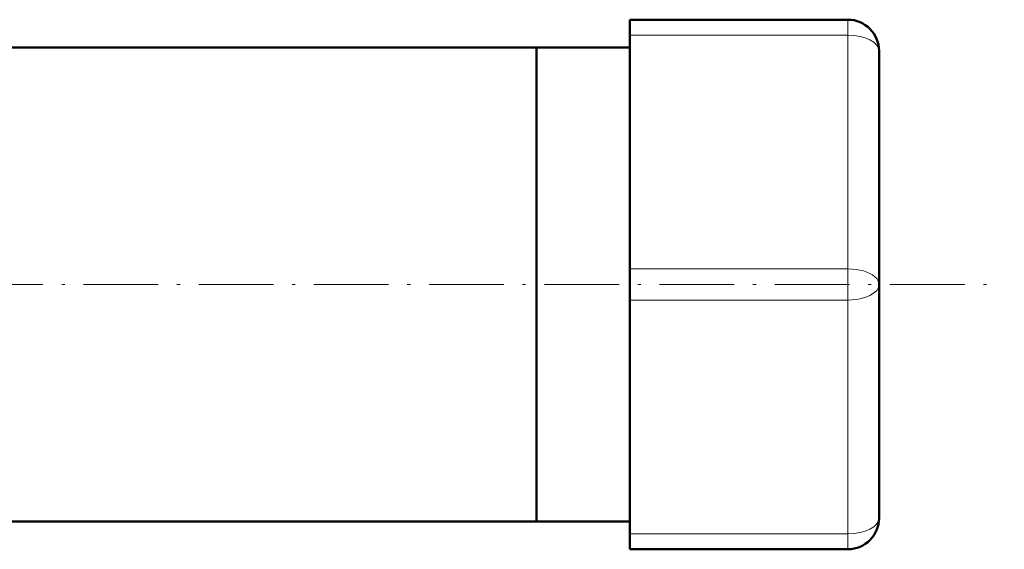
# Model space of a CAD drawing. Extents: x -1438 to 1837, y -1673 to 612.
# Tile 36 of 95: x 334 to 492, y -768 to -683. Entities that reach past the tile are written whole.
import ezdxf

# ---------------------------------------------------------------- set-up
doc = ezdxf.new("R2010")
doc.units = 0
doc.linetypes.add('DASHDOT', pattern=[18.5, 12, -3, 0.5, -3])

msp = doc.modelspace()

# ---------------------------------------------------------------- linework, layer by layer
at = {"color": 7, "lineweight": 50}
for p, q in [((431.79, -685.89), (431.79, -683.39)), ((431.79, -683.39), (466.79, -683.39)), ((431.79, -685.89), (431.79, -723.39)), ((271.8, -687.84), (416.79, -687.84)), ((416.79, -744.13), (416.79, -687.84)), ((416.79, -687.84), (431.79, -687.84)), ((416.79, -763.94), (416.79, -687.84)), ((471.79, -725.89), (471.79, -688.39)), ((431.79, -728.39), (431.79, -723.39)), ((471.79, -725.89), (471.79, -763.39)), ((431.79, -728.39), (431.79, -765.89)), ((416.79, -763.94), (416.79, -744.13)), ((320.94, -763.94), (416.79, -763.94)), ((416.79, -763.94), (431.79, -763.94)), ((431.79, -768.39), (431.79, -765.89)), ((431.79, -768.39), (466.79, -768.39))]:
    msp.add_line(p, q, dxfattribs=at)
at = {"color": 7, "lineweight": 18}
for p, q in [((466.79, -685.89), (466.79, -683.39)), ((431.79, -685.89), (466.79, -685.89)), ((466.79, -723.39), (466.79, -685.89)), ((431.79, -723.39), (466.79, -723.39)), ((466.79, -728.39), (466.79, -723.39)), ((431.79, -728.39), (466.79, -728.39)), ((466.79, -728.39), (466.79, -765.89)), ((431.79, -765.89), (466.79, -765.89)), ((466.79, -768.39), (466.79, -765.89))]:
    msp.add_line(p, q, dxfattribs=at)
at = {"color": 7, "linetype": 'DASHDOT', "lineweight": 18}
msp.add_line((-229.45, -725.89), (491.9, -725.89), dxfattribs=at)
at = {"color": 7, "lineweight": 50}
for centre, start, end in [((466.79, -688.39), 0, 90), ((466.79, -763.39), 270, 360)]:
    msp.add_arc(centre, 5, start, end, dxfattribs=at)
at = {"color": 7, "lineweight": 18}
for centre, start_param, end_param in [((466.79, -688.39), 0, 1.570796), ((466.79, -725.89), 4.712389, 7.853982), ((466.79, -763.39), 4.712389, 6.283185)]:
    msp.add_ellipse(centre, major_axis=(5, 0), ratio=0.5, start_param=start_param, end_param=end_param, dxfattribs=at)

doc.saveas('drawing.dxf')
